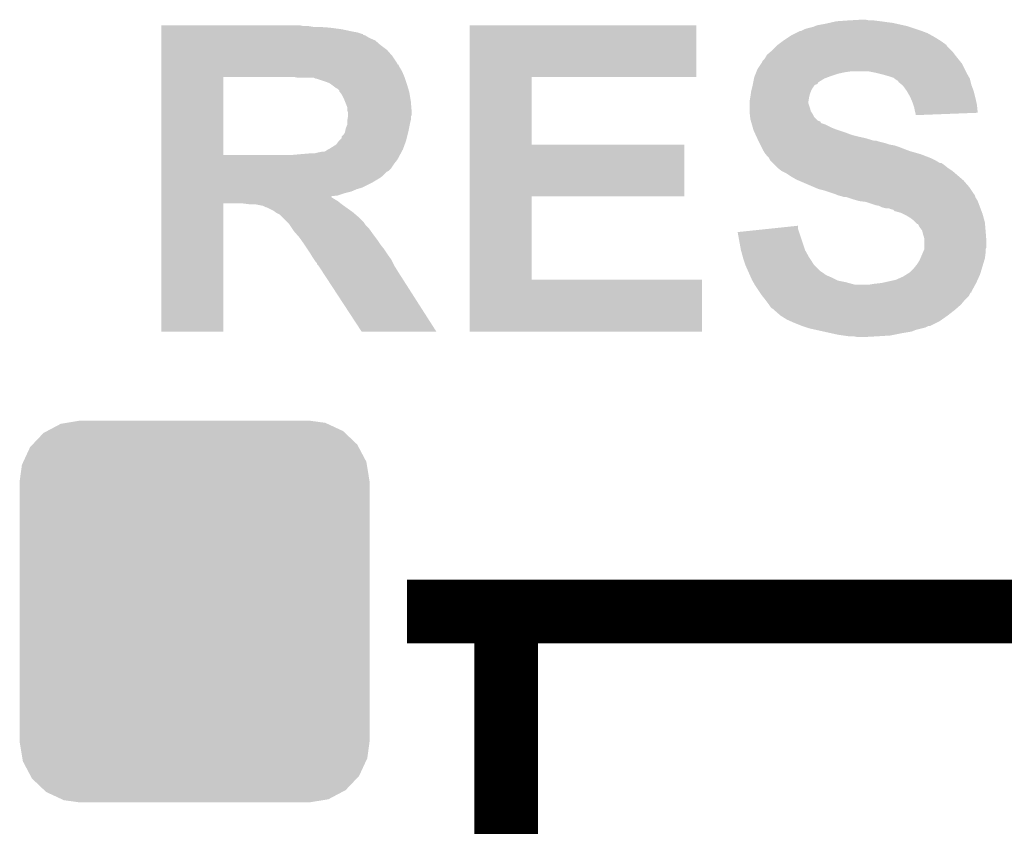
# Model space of a CAD drawing. Extents: x -1.3 to 24.2, y -3.9 to 53.4.
# Tile 35 of 51: x 18.5 to 21.7, y 33.2 to 35.8. Entities that reach past the tile are written whole.
import ezdxf

# ---------------------------------------------------------------- set-up
doc = ezdxf.new("R2010")
doc.units = 0
doc.layers.get('0').update_dxf_attribs({"linetype": 'CONTINUOUS'})
doc.layers.add('SKOLL-I_CLICK_V101_GTO', color=11, linetype='CONTINUOUS')
doc.layers.add('SKOLL-I_CLICK_V101_GTS', color=8, linetype='CONTINUOUS')

# ---------------------------------------------------------------- blocks, each defined once
blk = doc.blocks.new('CUSTOM_113')
for points in [[(-0.47121, 0.576274), (-0.427362, 0.599506), (0.474182, 0.576274), (0.424052, 0.599506)], [(-0.427362, 0.599506), (-0.408956, 0.602522), (0.424052, 0.599506), (0.417544, 0.602522)], [(-0.408956, 0.602522), (-0.36576, 0.6096), (0.417544, 0.602522), (0.36576, 0.6096)], [(-0.517566, 0.533322), (-0.482522, 0.57028), (0.51948, 0.533322), (0.480504, 0.57028)], [(-0.482522, 0.57028), (-0.47121, 0.576274), (0.480504, 0.57028), (0.474182, 0.576274)], [(-0.547174, 0.478162), (-0.525474, 0.524982), (0.548706, 0.478162), (0.5239, 0.524982)], [(-0.525474, 0.524982), (-0.517566, 0.533322), (0.5239, 0.524982), (0.51948, 0.533322)], [(-0.551722, 0.468344), (-0.547174, 0.478162), (0.550316, 0.468344), (0.548706, 0.478162)], [(-0.5588, 0.41656), (-0.551722, 0.468344), (0.5588, 0.41656), (0.550316, 0.468344)], [(-0.5588, -0.41656), (-0.5588, 0.41656), (0.5588, -0.41656), (0.5588, 0.41656)], [(-0.550314, -0.468344), (-0.5588, -0.41656), (0.551722, -0.468344), (0.5588, -0.41656)], [(-0.548706, -0.478162), (-0.550314, -0.468344), (0.547172, -0.478162), (0.551722, -0.468344)], [(-0.523898, -0.524982), (-0.548706, -0.478162), (0.525474, -0.524982), (0.547172, -0.478162)], [(-0.51948, -0.533322), (-0.523898, -0.524982), (0.517564, -0.533322), (0.525474, -0.524982)], [(-0.480502, -0.57028), (-0.51948, -0.533322), (0.482522, -0.57028), (0.517564, -0.533322)], [(-0.474182, -0.576274), (-0.480502, -0.57028), (0.471208, -0.576274), (0.482522, -0.57028)], [(-0.42405, -0.599506), (-0.474182, -0.576274), (0.427362, -0.599506), (0.471208, -0.576274)], [(-0.417544, -0.602522), (-0.42405, -0.599506), (0.408954, -0.602522), (0.427362, -0.599506)], [(-0.36576, -0.6096), (-0.417544, -0.602522), (0.36576, -0.6096), (0.408954, -0.602522)]]:
    blk.add_solid(points)

msp = doc.modelspace()

# ---------------------------------------------------------------- linework, layer by layer
at = {"layer": 'SKOLL-I_CLICK_V101_GTO', "const_width": 0.2032}
for points in [[(19.7612, 33.8709), (22.5044, 33.8709)], [(20.0787, 32.258), (20.0787, 33.8709)]]:
    msp.add_lwpolyline(points, dxfattribs=at)
at = {"layer": 'SKOLL-I_CLICK_V101_GTO'}
for points in [[(18.97636, 35.74034), (18.976362, 35.74288), (19.431002, 35.74034), (19.418302, 35.74288)], [(18.97636, 35.7378), (18.97636, 35.74034), (19.461482, 35.7378), (19.446242, 35.74034)], [(18.97636, 35.73526), (18.97636, 35.7378), (19.51482, 35.73526), (19.47926, 35.7378)], [(18.97636, 35.73018), (18.97636, 35.73526), (19.552918, 35.73018), (19.51482, 35.73526)], [(19.961878, 35.57778), (19.96188, 35.742858), (20.685738, 35.57778), (20.68576, 35.742858)], [(19.96188, 35.742858), (19.961882, 35.74288), (20.68576, 35.742858), (19.961882, 35.74288)], [(21.03882, 35.732718), (21.059142, 35.737802), (21.381724, 35.732718), (21.36647, 35.737802)], [(21.059142, 35.737802), (21.065484, 35.740338), (21.36647, 35.737802), (21.35886, 35.740338)], [(21.065484, 35.740338), (21.071842, 35.74288), (21.35886, 35.740338), (21.347424, 35.74288)], [(21.071842, 35.74288), (21.09978, 35.74796), (21.347424, 35.74288), (21.324568, 35.74796)], [(21.09978, 35.74796), (21.110786, 35.7505), (21.324568, 35.74796), (21.313138, 35.7505)], [(21.110786, 35.7505), (21.121792, 35.75304), (21.313138, 35.7505), (21.29282, 35.75304)], [(21.121792, 35.75304), (21.1328, 35.75558), (21.29282, 35.75304), (21.27504, 35.75558)], [(21.1328, 35.75558), (21.16836, 35.75812), (21.27504, 35.75558), (21.25472, 35.75812)], [(21.16836, 35.75812), (21.211538, 35.76066), (21.239482, 35.75812), (21.226782, 35.76066)], [(18.97636, 35.72256), (18.97636, 35.73018), (19.58848, 35.72256), (19.552918, 35.73018)], [(18.97636, 35.720018), (18.97636, 35.72256), (19.603722, 35.720018), (19.58848, 35.72256)], [(18.97636, 35.71494), (18.97636, 35.720018), (19.618964, 35.71494), (19.603722, 35.720018)], [(18.97636, 35.714918), (18.97636, 35.71494), (19.6215, 35.714918), (19.618964, 35.71494)], [(18.97636, 35.712396), (18.97636, 35.714918), (19.621516, 35.712396), (19.6215, 35.714918)], [(18.97636, 35.70986), (18.97636, 35.712396), (19.629122, 35.70986), (19.621516, 35.712396)], [(18.97636, 35.70224), (18.97636, 35.70986), (19.641822, 35.70224), (19.629122, 35.70986)], [(18.97636, 35.694618), (18.97636, 35.70224), (19.659602, 35.694618), (19.641822, 35.70224)], [(20.96516, 35.69462), (20.9804, 35.70478), (21.464016, 35.69462), (21.44776, 35.70478)], [(20.9804, 35.70478), (20.988022, 35.70986), (21.44776, 35.70478), (21.438618, 35.70986)], [(20.988022, 35.70986), (21.003262, 35.71748), (21.438618, 35.70986), (21.424902, 35.71748)], [(21.003262, 35.71748), (21.018504, 35.7251), (21.424902, 35.71748), (21.40458, 35.7251)], [(21.018504, 35.7251), (21.021044, 35.725102), (21.40458, 35.7251), (21.404574, 35.725102)], [(21.021044, 35.725102), (21.031202, 35.73018), (21.404574, 35.725102), (21.389338, 35.73018)], [(21.031202, 35.73018), (21.03882, 35.732718), (21.389338, 35.73018), (21.381724, 35.732718)], [(18.97636, 35.67938), (18.97636, 35.694618), (19.677378, 35.67938), (19.659602, 35.694618)], [(18.97636, 35.66414), (18.97636, 35.67938), (19.697702, 35.66414), (19.677378, 35.67938)], [(20.927058, 35.661598), (20.942294, 35.676834), (21.501102, 35.661598), (21.485866, 35.676834)], [(20.942294, 35.676834), (20.94483, 35.67937), (21.485866, 35.676834), (21.48586, 35.67937)], [(20.94483, 35.67937), (20.944842, 35.67938), (21.48586, 35.67937), (21.485848, 35.67938)], [(20.944842, 35.67938), (20.961772, 35.69208), (21.485848, 35.67938), (21.468078, 35.69208)], [(20.961772, 35.69208), (20.96516, 35.69462), (21.468078, 35.69208), (21.464016, 35.69462)], [(18.976358, 35.64382), (18.97636, 35.66414), (19.71548, 35.64382), (19.697702, 35.66414)], [(18.976358, 35.620956), (18.976358, 35.64382), (19.73072, 35.620956), (19.71548, 35.64382)], [(20.904202, 35.636202), (20.910298, 35.64636), (21.521928, 35.636202), (21.5138, 35.64636)], [(20.910298, 35.64636), (20.911824, 35.648902), (21.5138, 35.64636), (21.511894, 35.648902)], [(20.911824, 35.648902), (20.920962, 35.656518), (21.511894, 35.648902), (21.50618, 35.656518)], [(20.920962, 35.656518), (20.927058, 35.661598), (21.50618, 35.656518), (21.501102, 35.661598)], [(18.976358, 35.61842), (18.976358, 35.620956), (19.730742, 35.61842), (19.73072, 35.620956)], [(18.976358, 35.618406), (18.976358, 35.61842), (19.733266, 35.618406), (19.730742, 35.61842)], [(18.976358, 35.608262), (18.976358, 35.618406), (19.73834, 35.608262), (19.733266, 35.618406)], [(18.976358, 35.595558), (18.976358, 35.608262), (19.74596, 35.595558), (19.73834, 35.608262)], [(20.881342, 35.603182), (20.89319, 35.620958), (21.54301, 35.603182), (21.534122, 35.620958)], [(20.89319, 35.620958), (20.89658, 35.626044), (21.534122, 35.620958), (21.530054, 35.626044)], [(20.89658, 35.626044), (20.896586, 35.628586), (21.530054, 35.626044), (21.52802, 35.628586)], [(20.896586, 35.628586), (20.904202, 35.636202), (21.52802, 35.628586), (21.521928, 35.636202)], [(18.976352, 35.328882), (18.976358, 35.57778), (19.17446, 35.328882), (19.174482, 35.57778)], [(18.976358, 35.57778), (18.976358, 35.595558), (19.75358, 35.57778), (19.74596, 35.595558)], [(19.413222, 35.57524), (19.400522, 35.57778), (19.754428, 35.57524), (19.75358, 35.57778)], [(19.961872, 35.36188), (19.961878, 35.577758), (20.160002, 35.36188), (20.15998, 35.577758)], [(19.961878, 35.577758), (19.961878, 35.57778), (20.15998, 35.577758), (20.685738, 35.57778)], [(20.870164, 35.572698), (20.871182, 35.577782), (21.094698, 35.572698), (21.108252, 35.577782)], [(20.871182, 35.577782), (20.872196, 35.58032), (21.108252, 35.577782), (21.11502, 35.58032)], [(20.872196, 35.58032), (20.875244, 35.587938), (21.11502, 35.58032), (21.13788, 35.587938)], [(20.875244, 35.587938), (20.877276, 35.59302), (21.13788, 35.587938), (21.160742, 35.59302)], [(20.877276, 35.59302), (20.878292, 35.59556), (21.160742, 35.59302), (21.17852, 35.59556)], [(20.878292, 35.59556), (20.881342, 35.603182), (21.546822, 35.59556), (21.54301, 35.603182)], [(21.26233, 35.590482), (21.236938, 35.59556), (21.54936, 35.590482), (21.546822, 35.59556)], [(21.26234, 35.59048), (21.26233, 35.590482), (21.549362, 35.59048), (21.54936, 35.590482)], [(21.28266, 35.5854), (21.26234, 35.59048), (21.552264, 35.5854), (21.549362, 35.59048)], [(21.30044, 35.58032), (21.28266, 35.5854), (21.555168, 35.58032), (21.552264, 35.5854)], [(21.315678, 35.57524), (21.30044, 35.58032), (21.55807, 35.57524), (21.555168, 35.58032)], [(19.464024, 35.575238), (19.413222, 35.57524), (19.754428, 35.575238), (19.754428, 35.57524)], [(19.469104, 35.5727), (19.464024, 35.575238), (19.755274, 35.5727), (19.754428, 35.575238)], [(19.471642, 35.572698), (19.469104, 35.5727), (19.755274, 35.572698), (19.755274, 35.5727)], [(19.50212, 35.56254), (19.471642, 35.572698), (19.75866, 35.56254), (19.755274, 35.572698)], [(19.514822, 35.557458), (19.50212, 35.56254), (19.760354, 35.557458), (19.75866, 35.56254)], [(19.518208, 35.55492), (19.514822, 35.557458), (19.7612, 35.55492), (19.760354, 35.557458)], [(19.535142, 35.54222), (19.518208, 35.55492), (19.76501, 35.54222), (19.7612, 35.55492)], [(20.86229, 35.53714), (20.866098, 35.552376), (21.05406, 35.53714), (21.064218, 35.552376)], [(20.866098, 35.552376), (20.8661, 35.55238), (21.064218, 35.552376), (21.064228, 35.55238)], [(20.8661, 35.55238), (20.866608, 35.55492), (21.064228, 35.55238), (21.071836, 35.55492)], [(20.866608, 35.55492), (20.867114, 35.557454), (21.071836, 35.55492), (21.074374, 35.557454)], [(20.867114, 35.557454), (20.867622, 35.559988), (21.074374, 35.557454), (21.07438, 35.559988)], [(20.867622, 35.559988), (20.870164, 35.572698), (21.07438, 35.559988), (21.094698, 35.572698)], [(21.319072, 35.572696), (21.315678, 35.57524), (21.559522, 35.572696), (21.55807, 35.57524)], [(21.32584, 35.567622), (21.319072, 35.572696), (21.560792, 35.567622), (21.559522, 35.572696)], [(21.330906, 35.565086), (21.32584, 35.567622), (21.561426, 35.565086), (21.560792, 35.567622)], [(21.33092, 35.562548), (21.330906, 35.565086), (21.56206, 35.562548), (21.561426, 35.565086)], [(21.343118, 35.552378), (21.33092, 35.562548), (21.564602, 35.552378), (21.56206, 35.562548)], [(21.346158, 35.549842), (21.343118, 35.552378), (21.565554, 35.549842), (21.564602, 35.552378)], [(21.35886, 35.532062), (21.346158, 35.549842), (21.57222, 35.532062), (21.565554, 35.549842)], [(19.54022, 35.539678), (19.535142, 35.54222), (19.765774, 35.539678), (19.76501, 35.54222)], [(19.5453, 35.534594), (19.54022, 35.539678), (19.767298, 35.534594), (19.765774, 35.539678)], [(19.545304, 35.532054), (19.5453, 35.534594), (19.76806, 35.532054), (19.767298, 35.534594)], [(19.547206, 35.52952), (19.545304, 35.532054), (19.76882, 35.52952), (19.76806, 35.532054)], [(19.55292, 35.521898), (19.547206, 35.52952), (19.770092, 35.521898), (19.76882, 35.52952)], [(19.56054, 35.50666), (19.55292, 35.521898), (19.772632, 35.50666), (19.770092, 35.521898)], [(20.85594, 35.499042), (20.85848, 35.51428), (21.0439, 35.499042), (21.04644, 35.51428)], [(20.85848, 35.51428), (20.85993, 35.524438), (21.04644, 35.51428), (21.04898, 35.524438)], [(20.85993, 35.524438), (20.86102, 35.53206), (21.04898, 35.524438), (21.052028, 35.53206)], [(20.86102, 35.53206), (20.86229, 35.53714), (21.052028, 35.53206), (21.05406, 35.53714)], [(21.358864, 35.532058), (21.35886, 35.532062), (21.57222, 35.532058), (21.57222, 35.532062)], [(21.36902, 35.514282), (21.358864, 35.532058), (21.576666, 35.514282), (21.57222, 35.532058)], [(21.37011, 35.51174), (21.36902, 35.514282), (21.5773, 35.51174), (21.576666, 35.514282)], [(19.563588, 35.499042), (19.56054, 35.50666), (19.7739, 35.499042), (19.772632, 35.50666)], [(19.5707, 35.481256), (19.563588, 35.499042), (19.775384, 35.481256), (19.7739, 35.499042)], [(20.85594, 35.499038), (20.85594, 35.499042), (21.0439, 35.499038), (21.0439, 35.499042)], [(20.85594, 35.493958), (20.85594, 35.499038), (21.043902, 35.493958), (21.0439, 35.499038)], [(20.85594, 35.47872), (20.85594, 35.493958), (21.048978, 35.47872), (21.043902, 35.493958)], [(21.37664, 35.496498), (21.37011, 35.51174), (21.580688, 35.496498), (21.5773, 35.51174)], [(21.37918, 35.488878), (21.37664, 35.496498), (21.58238, 35.488878), (21.580688, 35.496498)], [(21.381718, 35.48126), (21.37918, 35.488878), (21.583136, 35.48126), (21.58238, 35.488878)], [(19.570702, 35.471098), (19.5707, 35.481256), (19.77623, 35.471098), (19.775384, 35.481256)], [(19.571548, 35.468562), (19.570702, 35.471098), (19.77644, 35.468562), (19.77623, 35.471098)], [(19.571122, 35.440618), (19.572816, 35.450776), (19.7739, 35.440618), (19.7739, 35.450776)], [(19.57324, 35.463476), (19.571548, 35.468562), (19.776438, 35.463476), (19.77644, 35.468562)], [(19.572816, 35.450776), (19.57324, 35.453318), (19.7739, 35.450776), (19.775168, 35.453318)], [(19.57324, 35.455856), (19.57324, 35.463476), (19.776438, 35.455856), (19.776438, 35.463476)], [(19.57324, 35.453318), (19.57324, 35.455856), (19.775168, 35.453318), (19.776438, 35.455856)], [(20.85594, 35.468556), (20.85594, 35.47872), (21.051522, 35.468556), (21.048978, 35.47872)], [(20.85594, 35.466022), (20.85594, 35.468556), (21.053212, 35.466022), (21.051522, 35.468556)], [(20.856506, 35.460938), (20.85594, 35.466022), (21.0566, 35.460938), (21.053212, 35.466022)], [(20.857634, 35.45078), (20.856506, 35.460938), (21.061682, 35.45078), (21.0566, 35.460938)], [(20.85848, 35.443162), (20.857634, 35.45078), (21.069302, 35.443162), (21.061682, 35.45078)], [(21.38426, 35.46856), (21.381718, 35.48126), (21.584394, 35.46856), (21.583136, 35.48126)], [(21.385532, 35.46348), (21.38426, 35.46856), (21.584896, 35.46348), (21.584394, 35.46856)], [(21.3868, 35.458402), (21.385532, 35.46348), (21.4525, 35.458402), (21.584896, 35.46348)], [(21.3868, 35.455882), (21.3868, 35.458402), (21.3868, 35.455882), (21.4525, 35.458402)], [(19.56562, 35.412678), (19.570698, 35.425376), (19.767802, 35.412678), (19.770342, 35.425376)], [(19.570698, 35.43046), (19.5707, 35.438078), (19.77136, 35.43046), (19.773264, 35.438078)], [(19.570698, 35.425376), (19.570698, 35.43046), (19.770342, 35.425376), (19.77136, 35.43046)], [(19.5707, 35.438078), (19.571122, 35.440618), (19.773264, 35.438078), (19.7739, 35.440618)], [(20.859932, 35.43808), (20.85848, 35.443162), (21.074384, 35.43808), (21.069302, 35.443162)], [(20.86066, 35.435532), (20.859932, 35.43808), (21.082002, 35.435532), (21.074384, 35.43808)], [(20.86211, 35.43046), (20.86066, 35.435532), (21.084548, 35.43046), (21.082002, 35.435532)], [(20.86356, 35.42538), (20.86211, 35.43046), (21.09978, 35.42538), (21.084548, 35.43046)], [(20.866462, 35.41522), (20.86356, 35.42538), (21.1201, 35.41522), (21.09978, 35.42538)], [(19.55292, 35.387274), (19.557998, 35.392358), (19.761832, 35.387274), (19.763102, 35.392358)], [(19.557998, 35.392358), (19.563078, 35.399976), (19.763102, 35.392358), (19.765008, 35.399976)], [(19.563078, 35.399976), (19.564094, 35.40506), (19.765008, 35.399976), (19.76628, 35.40506)], [(19.564094, 35.40506), (19.56562, 35.412678), (19.76628, 35.40506), (19.767802, 35.412678)], [(20.867914, 35.41014), (20.866462, 35.41522), (21.132798, 35.41014), (21.1201, 35.41522)], [(20.868638, 35.4076), (20.867914, 35.41014), (21.14042, 35.4076), (21.132798, 35.41014)], [(20.872156, 35.39998), (20.868638, 35.4076), (21.16328, 35.39998), (21.14042, 35.4076)], [(20.875674, 35.39236), (20.872156, 35.39998), (21.183602, 35.39236), (21.16328, 35.39998)], [(20.878018, 35.38728), (20.875674, 35.39236), (21.20392, 35.38728), (21.183602, 35.39236)], [(19.51482, 35.349182), (19.535136, 35.361878), (19.749424, 35.349182), (19.75404, 35.361878)], [(19.535136, 35.361878), (19.54276, 35.372038), (19.75404, 35.361878), (19.757732, 35.372038)], [(19.54276, 35.372038), (19.5453, 35.37458), (19.757732, 35.372038), (19.758658, 35.37458)], [(19.5453, 35.37458), (19.552914, 35.382194), (19.758658, 35.37458), (19.76056, 35.382194)], [(19.552914, 35.382194), (19.55292, 35.387274), (19.76056, 35.382194), (19.761832, 35.387274)], [(19.961868, 35.19678), (19.961872, 35.361858), (20.647638, 35.19678), (20.64766, 35.361858)], [(19.961872, 35.361858), (19.961872, 35.36188), (20.64766, 35.361858), (20.160002, 35.36188)], [(20.880364, 35.3822), (20.878018, 35.38728), (21.226778, 35.3822), (21.20392, 35.38728)], [(20.88388, 35.37458), (20.880364, 35.3822), (21.252182, 35.37458), (21.226778, 35.3822)], [(20.883882, 35.374578), (20.88388, 35.37458), (21.259802, 35.374578), (21.252182, 35.37458)], [(20.88515, 35.372042), (20.883882, 35.374578), (21.26742, 35.372042), (21.259802, 35.374578)], [(20.88769, 35.36696), (20.88515, 35.372042), (21.287738, 35.36696), (21.26742, 35.372042)], [(20.89023, 35.36188), (20.88769, 35.36696), (21.30298, 35.36188), (21.287738, 35.36696)], [(20.891502, 35.359338), (20.89023, 35.36188), (21.318222, 35.359338), (21.30298, 35.36188)], [(20.89404, 35.35426), (20.891502, 35.359338), (21.33346, 35.35426), (21.318222, 35.359338)], [(18.976352, 35.32886), (18.976352, 35.328882), (19.395442, 35.32886), (19.17446, 35.328882)], [(18.976352, 35.313622), (18.976352, 35.32886), (19.73072, 35.313622), (19.738926, 35.32886)], [(19.395442, 35.32886), (19.42338, 35.3314), (19.738926, 35.32886), (19.740292, 35.3314)], [(19.42338, 35.3314), (19.45386, 35.33394), (19.740292, 35.3314), (19.74166, 35.33394)], [(19.466558, 35.33394), (19.47672, 35.33648), (19.74166, 35.33394), (19.743028, 35.33648)], [(19.47672, 35.33648), (19.489418, 35.33902), (19.743028, 35.33648), (19.744396, 35.33902)], [(19.497036, 35.33902), (19.502118, 35.34156), (19.744396, 35.33902), (19.745764, 35.34156)], [(19.502118, 35.34156), (19.509738, 35.346638), (19.745764, 35.34156), (19.7485, 35.346638)], [(19.509738, 35.346638), (19.51482, 35.349182), (19.7485, 35.346638), (19.749424, 35.349182)], [(20.89912, 35.3441), (20.89404, 35.35426), (21.359876, 35.3441), (21.33346, 35.35426)], [(20.900644, 35.34156), (20.89912, 35.3441), (21.366478, 35.34156), (21.359876, 35.3441)], [(20.906738, 35.331402), (20.900644, 35.34156), (21.40204, 35.331402), (21.366478, 35.34156)], [(20.916898, 35.32124), (20.906738, 35.331402), (21.428458, 35.32124), (21.40204, 35.331402)], [(18.97635, 35.285678), (18.976352, 35.30092), (19.710398, 35.285678), (19.72056, 35.30092)], [(18.976352, 35.30092), (18.976352, 35.313622), (19.72056, 35.30092), (19.73072, 35.313622)], [(20.91817, 35.3187), (20.916898, 35.32124), (21.43506, 35.3187), (21.428458, 35.32124)], [(20.921978, 35.311084), (20.91817, 35.3187), (21.450292, 35.311084), (21.43506, 35.3187)], [(20.921982, 35.31108), (20.921978, 35.311084), (21.450298, 35.31108), (21.450292, 35.311084)], [(20.929602, 35.30346), (20.921982, 35.31108), (21.463004, 35.30346), (21.450298, 35.31108)], [(20.929606, 35.303456), (20.929602, 35.30346), (21.468086, 35.303456), (21.463004, 35.30346)], [(20.934682, 35.29838), (20.929606, 35.303456), (21.4757, 35.29838), (21.468086, 35.303456)], [(20.94484, 35.28822), (20.934682, 35.29838), (21.4884, 35.28822), (21.4757, 35.29838)], [(18.97635, 35.278058), (18.97635, 35.285678), (19.702776, 35.278058), (19.710398, 35.285678)], [(18.97635, 35.275518), (18.97635, 35.278058), (19.6977, 35.275518), (19.702776, 35.278058)], [(18.97635, 35.26282), (18.97635, 35.275518), (19.684998, 35.26282), (19.6977, 35.275518)], [(18.97635, 35.255198), (18.97635, 35.26282), (19.674838, 35.255198), (19.684998, 35.26282)], [(20.95754, 35.27806), (20.94484, 35.28822), (21.503642, 35.27806), (21.4884, 35.28822)], [(20.972778, 35.27044), (20.95754, 35.27806), (21.512532, 35.27044), (21.503642, 35.27806)], [(20.98802, 35.26028), (20.972778, 35.27044), (21.524386, 35.26028), (21.512532, 35.27044)], [(18.97635, 35.23996), (18.97635, 35.255198), (19.64944, 35.23996), (19.674838, 35.255198)], [(18.97635, 35.224718), (18.97635, 35.23996), (19.618958, 35.224718), (19.64944, 35.23996)], [(21.005798, 35.25012), (20.98802, 35.26028), (21.53624, 35.25012), (21.524386, 35.26028)], [(21.011726, 35.24758), (21.005798, 35.25012), (21.539202, 35.24758), (21.53624, 35.25012)], [(21.059142, 35.22726), (21.011726, 35.24758), (21.55698, 35.22726), (21.539202, 35.24758)], [(18.976348, 35.20694), (18.97635, 35.21202), (19.563082, 35.20694), (19.583398, 35.21202)], [(18.976348, 35.19932), (18.976348, 35.20694), (19.540218, 35.19932), (19.563082, 35.20694)], [(18.976348, 35.19684), (18.976348, 35.19932), (19.518422, 35.19684), (19.540218, 35.19932)], [(18.97635, 35.21964), (18.97635, 35.224718), (19.601178, 35.21964), (19.618958, 35.224718)], [(18.97635, 35.21202), (18.97635, 35.21964), (19.583398, 35.21202), (19.601178, 35.21964)], [(21.076918, 35.219642), (21.059142, 35.22726), (21.56206, 35.219642), (21.55698, 35.22726)], [(21.09724, 35.214558), (21.076918, 35.219642), (21.56545, 35.214558), (21.56206, 35.219642)], [(21.127722, 35.2044), (21.09724, 35.214558), (21.572222, 35.2044), (21.56545, 35.214558)], [(21.127728, 35.204398), (21.127722, 35.2044), (21.572222, 35.204398), (21.572222, 35.2044)], [(21.134084, 35.201856), (21.127728, 35.204398), (21.57476, 35.201856), (21.572222, 35.204398)], [(21.140418, 35.199322), (21.134084, 35.201856), (21.575606, 35.199322), (21.57476, 35.201856)], [(21.15058, 35.196778), (21.140418, 35.199322), (21.576454, 35.196778), (21.575606, 35.199322)], [(18.97634, 34.765002), (18.976348, 35.173898), (19.174438, 34.765002), (19.17446, 35.173898)], [(18.976348, 35.19682), (18.976348, 35.19684), (19.518422, 35.19682), (19.518422, 35.19684)], [(18.976348, 35.196758), (18.976348, 35.19682), (19.5199, 35.196758), (19.518422, 35.19682)], [(18.976348, 35.194236), (18.976348, 35.196758), (19.519908, 35.194236), (19.5199, 35.196758)], [(18.976348, 35.18916), (18.976348, 35.194236), (19.527518, 35.18916), (19.519908, 35.194236)], [(18.976348, 35.18154), (18.976348, 35.18916), (19.54022, 35.18154), (19.527518, 35.18916)], [(18.976348, 35.17392), (18.976348, 35.18154), (19.549746, 35.17392), (19.54022, 35.18154)], [(18.976348, 35.173898), (18.976348, 35.17392), (19.17446, 35.173898), (19.237958, 35.17392)], [(19.25828, 35.17138), (19.237958, 35.17392), (19.55292, 35.17138), (19.549746, 35.17392)], [(19.301458, 35.1663), (19.276058, 35.17138), (19.560032, 35.1663), (19.55292, 35.17138)], [(19.961862, 34.93008), (19.961868, 35.196758), (20.160002, 34.93008), (20.15998, 35.196758)], [(19.961868, 35.196758), (19.961868, 35.19678), (20.15998, 35.196758), (20.647638, 35.19678)], [(21.158198, 35.194242), (21.15058, 35.196778), (21.5773, 35.194242), (21.576454, 35.196778)], [(21.165816, 35.19424), (21.158198, 35.194242), (21.5773, 35.19424), (21.5773, 35.194242)], [(21.165824, 35.194238), (21.165816, 35.19424), (21.5773, 35.194238), (21.5773, 35.19424)], [(21.18868, 35.18662), (21.165824, 35.194238), (21.581874, 35.18662), (21.5773, 35.194238)], [(21.206452, 35.181542), (21.18868, 35.18662), (21.58492, 35.181542), (21.581874, 35.18662)], [(21.206458, 35.18154), (21.206452, 35.181542), (21.584922, 35.18154), (21.58492, 35.181542)], [(21.226778, 35.179), (21.206458, 35.18154), (21.585874, 35.179), (21.584922, 35.18154)], [(21.25726, 35.168842), (21.226778, 35.179), (21.589682, 35.168842), (21.585874, 35.179)], [(21.269958, 35.1663), (21.25726, 35.168842), (21.590636, 35.1663), (21.589682, 35.168842)], [(19.311616, 35.161222), (19.301458, 35.1663), (19.567142, 35.161222), (19.560032, 35.1663)], [(19.314156, 35.16122), (19.311616, 35.161222), (19.567144, 35.16122), (19.567142, 35.161222)], [(19.334478, 35.15106), (19.314156, 35.16122), (19.581368, 35.15106), (19.567144, 35.16122)], [(19.341256, 35.14598), (19.334478, 35.15106), (19.58848, 35.14598), (19.581368, 35.15106)], [(19.34464, 35.143442), (19.341256, 35.14598), (19.591442, 35.143442), (19.58848, 35.14598)], [(19.354796, 35.138362), (19.34464, 35.143442), (19.59737, 35.138362), (19.591442, 35.143442)], [(19.362418, 35.130742), (19.354796, 35.138362), (19.60626, 35.130742), (19.59737, 35.138362)], [(21.280118, 35.16122), (21.269958, 35.1663), (21.59254, 35.16122), (21.590636, 35.1663)], [(21.290278, 35.15868), (21.280118, 35.16122), (21.593494, 35.15868), (21.59254, 35.16122)], [(21.305518, 35.15614), (21.300436, 35.15868), (21.594446, 35.15614), (21.593494, 35.15868)], [(21.315674, 35.153602), (21.305518, 35.15614), (21.595398, 35.153602), (21.594446, 35.15614)], [(21.320754, 35.148526), (21.315674, 35.153602), (21.5973, 35.148526), (21.595398, 35.153602)], [(21.323298, 35.14852), (21.320754, 35.148526), (21.597302, 35.14852), (21.5973, 35.148526)], [(21.341078, 35.143442), (21.323298, 35.14852), (21.599206, 35.143442), (21.597302, 35.14852)], [(21.346158, 35.140902), (21.341078, 35.143442), (21.600158, 35.140902), (21.599206, 35.143442)], [(21.35632, 35.13582), (21.346158, 35.140902), (21.601546, 35.13582), (21.600158, 35.140902)], [(21.369018, 35.128202), (21.35632, 35.13582), (21.603624, 35.128202), (21.601546, 35.13582)], [(19.3802, 35.11296), (19.362418, 35.130742), (19.62404, 35.11296), (19.60626, 35.130742)], [(19.385278, 35.107882), (19.3802, 35.11296), (19.627426, 35.107882), (19.62404, 35.11296)], [(19.386976, 35.105338), (19.385278, 35.107882), (19.629122, 35.105338), (19.627426, 35.107882)], [(19.393748, 35.09518), (19.386976, 35.105338), (19.63928, 35.09518), (19.629122, 35.105338)], [(21.379178, 35.12058), (21.369018, 35.128202), (21.605702, 35.12058), (21.603624, 35.128202)], [(21.386802, 35.112958), (21.379178, 35.12058), (21.60778, 35.112958), (21.605702, 35.12058)], [(21.391874, 35.107886), (21.386802, 35.112958), (21.608204, 35.107886), (21.60778, 35.112958)], [(21.394406, 35.10788), (21.391874, 35.107886), (21.608204, 35.10788), (21.608204, 35.107886)], [(21.3995, 35.097722), (21.394406, 35.10788), (21.60905, 35.097722), (21.608204, 35.10788)], [(19.40052, 35.08502), (19.393748, 35.09518), (19.646538, 35.08502), (19.63928, 35.09518)], [(19.40719, 35.0774), (19.40052, 35.08502), (19.65198, 35.0774), (19.646538, 35.08502)], [(19.4183, 35.064702), (19.40719, 35.0774), (19.661504, 35.064702), (19.65198, 35.0774)], [(20.817862, 35.08248), (20.914466, 35.092638), (21.014268, 35.08248), (21.010882, 35.092638)], [(20.828, 35.026598), (20.817862, 35.08248), (21.032894, 35.026598), (21.014268, 35.08248)], [(20.914466, 35.092638), (21.01088, 35.102776), (21.010882, 35.092638), (21.01088, 35.102776)], [(21.407118, 35.087564), (21.3995, 35.097722), (21.609898, 35.087564), (21.60905, 35.097722)], [(21.408392, 35.08248), (21.407118, 35.087564), (21.61032, 35.08248), (21.609898, 35.087564)], [(21.409662, 35.0774), (21.408392, 35.08248), (21.610712, 35.0774), (21.61032, 35.08248)], [(21.4122, 35.069778), (21.409662, 35.0774), (21.611298, 35.069778), (21.610712, 35.0774)], [(19.423636, 35.05708), (19.4183, 35.064702), (19.66722, 35.05708), (19.661504, 35.064702)], [(19.434304, 35.04184), (19.423636, 35.05708), (19.67738, 35.04184), (19.66722, 35.05708)], [(19.43608, 35.0393), (19.434304, 35.04184), (19.679412, 35.0393), (19.67738, 35.04184)], [(21.41474, 35.059622), (21.4122, 35.069778), (21.61208, 35.059622), (21.611298, 35.069778)], [(21.41474, 35.049462), (21.41474, 35.059622), (21.61286, 35.049462), (21.61208, 35.059622)], [(21.41474, 35.034216), (21.41474, 35.049462), (21.612858, 35.034216), (21.61286, 35.049462)], [(19.442856, 35.02914), (19.43608, 35.0393), (19.68754, 35.02914), (19.679412, 35.0393)], [(19.451322, 35.01644), (19.442856, 35.02914), (19.696008, 35.01644), (19.68754, 35.02914)], [(19.452846, 35.0139), (19.451322, 35.01644), (19.6977, 35.0139), (19.696008, 35.01644)], [(19.45894, 35.003738), (19.452846, 35.0139), (19.704958, 35.003738), (19.6977, 35.0139)], [(20.828694, 35.024058), (20.828, 35.026598), (21.03374, 35.024058), (21.032894, 35.026598)], [(20.83493, 35.0012), (20.828694, 35.024058), (21.04644, 35.0012), (21.03374, 35.024058)], [(21.401674, 34.998658), (21.410384, 35.01898), (21.60778, 34.998658), (21.61032, 35.01898)], [(21.410384, 35.01898), (21.414736, 35.029136), (21.61032, 35.01898), (21.61032, 35.029136)], [(21.414736, 35.029136), (21.41474, 35.029144), (21.61032, 35.029136), (21.610322, 35.029144)], [(21.41474, 35.029144), (21.41474, 35.034216), (21.610322, 35.029144), (21.612858, 35.034216)], [(19.464022, 34.996118), (19.45894, 35.003738), (19.7104, 34.996118), (19.704958, 35.003738)], [(19.4691, 34.9885), (19.464022, 34.996118), (19.71421, 34.9885), (19.7104, 34.996118)], [(19.474174, 34.983426), (19.4691, 34.9885), (19.716748, 34.983426), (19.71421, 34.9885)], [(19.47418, 34.978362), (19.474174, 34.983426), (19.71928, 34.978362), (19.716748, 34.983426)], [(19.47671, 34.97834), (19.47418, 34.978362), (19.719292, 34.97834), (19.71928, 34.978362)], [(20.835622, 34.99866), (20.83493, 35.0012), (21.048134, 34.99866), (21.04644, 35.0012)], [(20.842396, 34.978338), (20.835622, 34.99866), (21.061682, 34.978338), (21.048134, 34.99866)], [(21.381722, 34.968182), (21.391882, 34.980882), (21.598636, 34.968182), (21.602446, 34.980882)], [(21.391882, 34.980882), (21.3995, 34.993582), (21.602446, 34.980882), (21.606256, 34.993582)], [(21.3995, 34.993582), (21.401674, 34.998658), (21.606256, 34.993582), (21.60778, 34.998658)], [(19.478372, 34.975802), (19.47671, 34.97834), (19.72056, 34.975802), (19.719292, 34.97834)], [(19.49168, 34.95548), (19.478372, 34.975802), (19.73326, 34.95548), (19.72056, 34.975802)], [(19.616416, 34.76499), (19.49168, 34.95548), (19.855134, 34.76499), (19.73326, 34.95548)], [(20.84324, 34.9758), (20.842396, 34.978338), (21.06422, 34.9758), (21.061682, 34.978338)], [(20.851144, 34.95802), (20.84324, 34.9758), (21.082, 34.95802), (21.06422, 34.9758)], [(20.853402, 34.95294), (20.851144, 34.95802), (21.08962, 34.95294), (21.082, 34.95802)], [(20.856788, 34.94532), (20.853402, 34.95294), (21.099782, 34.94532), (21.08962, 34.95294)], [(21.34616, 34.940242), (21.358348, 34.94786), (21.589076, 34.940242), (21.59254, 34.94786)], [(21.358348, 34.94786), (21.366482, 34.952942), (21.59254, 34.94786), (21.594064, 34.952942)], [(21.366482, 34.952942), (21.381722, 34.968182), (21.594064, 34.952942), (21.598636, 34.968182)], [(19.96186, 34.765002), (19.961862, 34.930058), (20.703518, 34.765002), (20.70354, 34.930058)], [(19.961862, 34.930058), (19.961862, 34.93008), (20.70354, 34.930058), (20.160002, 34.93008)], [(20.860176, 34.9377), (20.856788, 34.94532), (21.11756, 34.9377), (21.099782, 34.94532)], [(20.86356, 34.930082), (20.860176, 34.9377), (21.132798, 34.930082), (21.11756, 34.9377)], [(20.865014, 34.92754), (20.86356, 34.930082), (21.137882, 34.92754), (21.132798, 34.930082)], [(20.867916, 34.92246), (20.865014, 34.92754), (21.16328, 34.92246), (21.137882, 34.92754)], [(20.87227, 34.91484), (20.867916, 34.92246), (21.191222, 34.91484), (21.16328, 34.92246)], [(21.239482, 34.91484), (21.254718, 34.91738), (21.577068, 34.91484), (21.578454, 34.91738)], [(21.254718, 34.91738), (21.27758, 34.91992), (21.578454, 34.91738), (21.57984, 34.91992)], [(21.27758, 34.91992), (21.323302, 34.930082), (21.57984, 34.91992), (21.584458, 34.930082)], [(21.323302, 34.930082), (21.34616, 34.940242), (21.584458, 34.930082), (21.589076, 34.940242)], [(20.873722, 34.912298), (20.87227, 34.91484), (21.575682, 34.912298), (21.577068, 34.91484)], [(20.887272, 34.891974), (20.873722, 34.912298), (21.5646, 34.891974), (21.575682, 34.912298)], [(20.888962, 34.88944), (20.887272, 34.891974), (21.564578, 34.88944), (21.5646, 34.891974)], [(20.88897, 34.889426), (20.888962, 34.88944), (21.562054, 34.889426), (21.564578, 34.88944)], [(20.89404, 34.88182), (20.88897, 34.889426), (21.558248, 34.88182), (21.562054, 34.889426)], [(20.896072, 34.87928), (20.89404, 34.88182), (21.556978, 34.87928), (21.558248, 34.88182)], [(20.9042, 34.86912), (20.896072, 34.87928), (21.546818, 34.86912), (21.556978, 34.87928)], [(20.906106, 34.86658), (20.9042, 34.86912), (21.54428, 34.86658), (21.546818, 34.86912)], [(20.917538, 34.851338), (20.906106, 34.86658), (21.53158, 34.851338), (21.54428, 34.86658)], [(20.91944, 34.8488), (20.917538, 34.851338), (21.528678, 34.8488), (21.53158, 34.851338)], [(20.924518, 34.841182), (20.91944, 34.8488), (21.519972, 34.841182), (21.528678, 34.8488)], [(20.93214, 34.8361), (20.924518, 34.841182), (21.514164, 34.8361), (21.519972, 34.841182)], [(20.93468, 34.83356), (20.93214, 34.8361), (21.511262, 34.83356), (21.514164, 34.8361)], [(20.93468, 34.833558), (20.93468, 34.83356), (21.511258, 34.833558), (21.511262, 34.83356)], [(20.954998, 34.81578), (20.93468, 34.833558), (21.4884, 34.81578), (21.511258, 34.833558)], [(20.97532, 34.803082), (20.954998, 34.81578), (21.470258, 34.803082), (21.4884, 34.81578)], [(20.986754, 34.798), (20.97532, 34.803082), (21.462998, 34.798), (21.470258, 34.803082)], [(20.99818, 34.79292), (20.986754, 34.798), (21.452836, 34.79292), (21.462998, 34.798)], [(21.02358, 34.78276), (20.99818, 34.79292), (21.432516, 34.78276), (21.452836, 34.79292)], [(19.174438, 34.76498), (18.97634, 34.765002), (19.174438, 34.76498), (19.174438, 34.765002)], [(19.85514, 34.76498), (19.616416, 34.76499), (19.85514, 34.76498), (19.855134, 34.76499)], [(20.703518, 34.76498), (19.96186, 34.765002), (20.703518, 34.76498), (20.703518, 34.765002)], [(21.023588, 34.782758), (21.02358, 34.78276), (21.427436, 34.782758), (21.432516, 34.78276)], [(21.038832, 34.777678), (21.023588, 34.782758), (21.417278, 34.777678), (21.427436, 34.782758)], [(21.04644, 34.775142), (21.038832, 34.777678), (21.407134, 34.775142), (21.417278, 34.777678)], [(21.069318, 34.770058), (21.04644, 34.775142), (21.386798, 34.770058), (21.407134, 34.775142)], [(21.092166, 34.76498), (21.069318, 34.770058), (21.374098, 34.76498), (21.386798, 34.770058)], [(21.115024, 34.7599), (21.092166, 34.76498), (21.34362, 34.7599), (21.374098, 34.76498)], [(21.137882, 34.75482), (21.115024, 34.7599), (21.31822, 34.75482), (21.34362, 34.7599)], [(21.155662, 34.75228), (21.137882, 34.75482), (21.30552, 34.75228), (21.31822, 34.75482)], [(21.17344, 34.74974), (21.155662, 34.75228), (21.26488, 34.74974), (21.30552, 34.75228)], [(21.201378, 34.7472), (21.188678, 34.74974), (21.219162, 34.7472), (21.26488, 34.74974)]]:
    msp.add_solid(points, dxfattribs=at)

# ---------------------------------------------------------------- block references
at = {"layer": 'SKOLL-I_CLICK_V101_GTS'}
msp.add_blockref('CUSTOM_113', (19.08302, 33.8709), dxfattribs=at)

doc.saveas('drawing.dxf')
